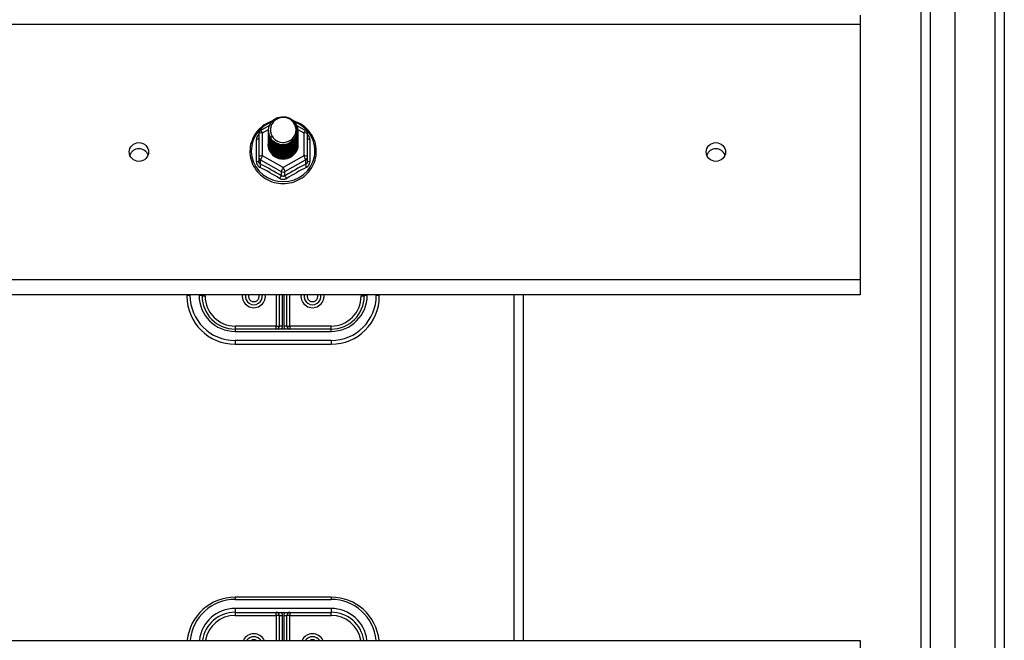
# Model space of a CAD drawing. Header units: inches. Extents: x 56.1 to 140.1, y 34.7 to 67.
# Tile 53 of 60: x 129.8 to 140.1, y 43.9 to 50.4. Entities that reach past the tile are written whole.
import ezdxf

# ---------------------------------------------------------------- set-up
doc = ezdxf.new("R2010")
doc.units = ezdxf.units.IN
doc.header["$MEASUREMENT"] = 0
doc.layers.add('Visible Edges(ANSI)', color=7, linetype='Continuous', lineweight=25)
doc.layers.add('Visible Tangent Edges(ANSI)', color=7, linetype='Continuous', lineweight=25)

msp = doc.modelspace()

# ---------------------------------------------------------------- linework, layer by layer
at = {"layer": 'Visible Edges(ANSI)'}
for p, q in [((139.551, 36.577), (139.551, 65.159)), ((139.197, 36.765), (139.197, 64.971)), ((140.063, 64.994), (140.063, 36.742)), ((138.563, 50.416), (138.563, 50.323)), ((138.563, 50.323), (138.563, 47.664)), ((132.329, 49.218), (132.419, 49.268)), ((132.704, 49.27), (132.797, 49.218)), ((132.309, 49.184), (132.309, 48.944)), ((132.409, 49.216), (132.409, 49.217)), ((132.409, 49.204), (132.409, 49.204)), ((132.409, 49.191), (132.409, 49.192)), ((132.409, 49.179), (132.409, 49.179)), ((132.409, 49.166), (132.409, 49.167)), ((132.409, 49.154), (132.409, 49.154)), ((132.716, 49.21), (132.716, 49.21)), ((132.716, 49.197), (132.716, 49.198)), ((132.716, 49.185), (132.716, 49.185)), ((132.716, 49.172), (132.716, 49.173)), ((132.716, 49.16), (132.716, 49.16)), ((132.817, 48.944), (132.817, 49.184)), ((132.409, 49.141), (132.409, 49.141)), ((132.409, 49.129), (132.409, 49.129)), ((132.409, 49.116), (132.409, 49.116)), ((132.409, 49.103), (132.409, 49.104)), ((132.409, 49.091), (132.409, 49.091)), ((132.409, 49.078), (132.409, 49.079)), ((132.716, 49.147), (132.716, 49.148)), ((132.716, 49.135), (132.716, 49.135)), ((132.716, 49.122), (132.716, 49.123)), ((132.716, 49.11), (132.716, 49.11)), ((132.716, 49.097), (132.716, 49.098)), ((132.716, 49.085), (132.716, 49.085)), ((132.309, 48.944), (132.309, 48.899)), ((132.544, 48.93), (132.543, 48.922)), ((132.817, 48.899), (132.817, 48.944)), ((138.563, 47.664), (138.563, 47.507)), ((138.563, 47.507), (98.929, 47.507)), ((131.563, 47.507), (131.563, 47.495)), ((131.72, 47.495), (131.72, 47.507)), ((132.523, 47.507), (132.523, 47.184)), ((132.602, 47.184), (132.602, 47.507)), ((133.405, 47.507), (133.405, 47.495)), ((133.563, 47.495), (133.563, 47.507)), ((135.063, 43.916), (135.063, 47.507)), ((133.063, 47.152), (132.063, 47.152)), ((132.063, 46.995), (133.063, 46.995)), ((133.063, 44.365), (132.063, 44.365)), ((132.063, 44.207), (133.063, 44.207)), ((132.523, 44.176), (132.523, 43.916)), ((132.602, 43.916), (132.602, 44.176)), ((98.929, 43.916), (138.563, 43.916)), ((138.563, 43.916), (138.563, 43.823))]:
    msp.add_line(p, q, dxfattribs=at)
at = {"layer": 'Visible Edges(ANSI)', "flags": 128}
for points in [[(132.43, 49.143), (132.414, 49.182), (132.409, 49.223), (132.417, 49.264), (132.437, 49.301), (132.467, 49.331), (132.505, 49.352), (132.547, 49.361), (132.591, 49.359), (132.632, 49.345), (132.668, 49.32), (132.695, 49.286), (132.712, 49.247), (132.716, 49.204), (132.708, 49.162), (132.688, 49.124), (132.658, 49.092), (132.621, 49.071), (132.578, 49.06), (132.535, 49.061), (132.493, 49.074), (132.458, 49.098), (132.43, 49.13), (132.414, 49.169), (132.409, 49.21)], [(132.451, 49.317), (132.429, 49.309), (132.407, 49.299), (132.387, 49.288), (132.367, 49.276), (132.348, 49.262), (132.33, 49.247), (132.313, 49.231), (132.297, 49.214), (132.283, 49.196), (132.27, 49.177), (132.258, 49.157), (132.248, 49.137), (132.239, 49.115), (132.231, 49.093), (132.225, 49.071), (132.221, 49.049), (132.219, 49.026), (132.218, 49.003), (132.218, 48.98), (132.221, 48.957), (132.224, 48.934), (132.23, 48.912), (132.237, 48.89), (132.245, 48.869), (132.256, 48.848), (132.267, 48.828), (132.28, 48.809), (132.294, 48.79), (132.31, 48.773), (132.326, 48.757), (132.344, 48.742), (132.363, 48.728), (132.382, 48.715), (132.403, 48.704), (132.424, 48.694), (132.446, 48.685), (132.468, 48.678), (132.491, 48.673), (132.515, 48.669), (132.538, 48.667), (132.562, 48.666), (132.585, 48.666), (132.609, 48.669), (132.632, 48.672), (132.655, 48.678), (132.677, 48.685), (132.699, 48.693), (132.72, 48.703), (132.741, 48.714), (132.761, 48.726), (132.78, 48.74), (132.798, 48.755), (132.814, 48.771), (132.83, 48.788), (132.844, 48.807), (132.857, 48.826), (132.869, 48.846), (132.879, 48.866), (132.888, 48.888), (132.895, 48.91), (132.901, 48.932), (132.905, 48.954), (132.907, 48.977), (132.908, 49)], [(132.447, 49.288), (132.446, 49.285), (132.444, 49.283), (132.443, 49.28), (132.442, 49.277), (132.441, 49.275), (132.44, 49.272), (132.439, 49.269), (132.438, 49.267), (132.438, 49.264), (132.437, 49.261), (132.436, 49.259), (132.436, 49.256), (132.435, 49.253), (132.434, 49.25), (132.434, 49.248), (132.434, 49.245), (132.433, 49.242), (132.433, 49.239), (132.433, 49.236), (132.433, 49.234), (132.433, 49.231), (132.433, 49.228), (132.433, 49.225), (132.433, 49.222)], [(132.449, 49.118), (132.472, 49.099), (132.498, 49.085), (132.526, 49.076), (132.556, 49.073), (132.586, 49.076), (132.615, 49.084), (132.642, 49.098), (132.665, 49.117), (132.684, 49.139), (132.697, 49.166), (132.705, 49.194), (132.707, 49.223), (132.702, 49.252), (132.692, 49.279), (132.675, 49.304), (132.654, 49.325), (132.629, 49.341), (132.601, 49.351), (132.571, 49.355), (132.541, 49.353), (132.512, 49.345), (132.486, 49.331), (132.464, 49.311), (132.447, 49.288)], [(132.908, 49), (132.907, 49.027), (132.904, 49.053), (132.898, 49.078), (132.891, 49.104), (132.882, 49.128), (132.87, 49.152), (132.857, 49.175), (132.842, 49.197), (132.825, 49.218), (132.807, 49.237), (132.787, 49.255), (132.766, 49.271), (132.743, 49.286), (132.72, 49.298), (132.695, 49.309), (132.67, 49.318)], [(132.409, 49.216), (132.409, 49.212), (132.41, 49.207), (132.41, 49.203), (132.41, 49.198), (132.411, 49.194), (132.412, 49.19), (132.413, 49.185), (132.414, 49.181), (132.415, 49.176), (132.416, 49.172), (132.418, 49.168), (132.419, 49.164), (132.421, 49.16), (132.423, 49.156), (132.425, 49.151), (132.427, 49.147), (132.43, 49.144), (132.432, 49.14), (132.434, 49.136), (132.437, 49.132), (132.44, 49.129), (132.443, 49.125), (132.446, 49.122), (132.449, 49.118)], [(132.409, 49.204), (132.411, 49.185), (132.414, 49.166), (132.421, 49.148), (132.43, 49.131), (132.441, 49.115), (132.454, 49.1), (132.469, 49.088), (132.486, 49.077), (132.504, 49.069), (132.523, 49.063), (132.543, 49.059), (132.563, 49.058), (132.583, 49.06), (132.603, 49.064), (132.622, 49.07), (132.64, 49.079), (132.656, 49.09), (132.671, 49.103), (132.685, 49.118), (132.696, 49.135), (132.705, 49.152), (132.711, 49.171), (132.715, 49.19), (132.716, 49.21)], [(132.716, 49.204), (132.716, 49.184), (132.712, 49.164), (132.706, 49.144), (132.698, 49.126), (132.687, 49.109), (132.674, 49.093), (132.658, 49.08), (132.641, 49.068), (132.623, 49.059), (132.603, 49.052), (132.583, 49.048), (132.563, 49.046), (132.542, 49.047), (132.522, 49.051), (132.503, 49.057), (132.484, 49.066), (132.467, 49.077), (132.452, 49.09), (132.439, 49.105), (132.428, 49.122), (132.419, 49.14), (132.413, 49.159), (132.41, 49.178), (132.409, 49.198)], [(132.409, 49.191), (132.411, 49.172), (132.414, 49.153), (132.421, 49.135), (132.43, 49.118), (132.441, 49.102), (132.454, 49.088), (132.469, 49.075), (132.486, 49.065), (132.504, 49.056), (132.523, 49.05), (132.543, 49.047), (132.563, 49.046), (132.583, 49.047), (132.603, 49.051), (132.622, 49.058), (132.64, 49.067), (132.656, 49.078), (132.671, 49.091), (132.685, 49.106), (132.696, 49.122), (132.705, 49.14), (132.711, 49.159), (132.715, 49.178), (132.716, 49.197)], [(132.716, 49.191), (132.716, 49.171), (132.712, 49.151), (132.706, 49.132), (132.698, 49.114), (132.687, 49.096), (132.674, 49.081), (132.658, 49.067), (132.641, 49.056), (132.623, 49.046), (132.603, 49.04), (132.583, 49.035), (132.563, 49.034), (132.542, 49.035), (132.522, 49.039), (132.503, 49.045), (132.484, 49.054), (132.467, 49.065), (132.452, 49.078), (132.439, 49.093), (132.428, 49.109), (132.419, 49.127), (132.413, 49.146), (132.41, 49.165), (132.409, 49.185)], [(132.409, 49.179), (132.411, 49.16), (132.414, 49.141), (132.421, 49.123), (132.43, 49.105), (132.441, 49.09), (132.454, 49.075), (132.469, 49.063), (132.486, 49.052), (132.504, 49.044), (132.523, 49.038), (132.543, 49.034), (132.563, 49.033), (132.583, 49.035), (132.603, 49.039), (132.622, 49.045), (132.64, 49.054), (132.656, 49.065), (132.671, 49.078), (132.685, 49.093), (132.696, 49.11), (132.705, 49.127), (132.711, 49.146), (132.715, 49.165), (132.716, 49.185)], [(132.716, 49.179), (132.716, 49.159), (132.712, 49.139), (132.706, 49.119), (132.698, 49.101), (132.687, 49.084), (132.674, 49.068), (132.658, 49.055), (132.641, 49.043), (132.623, 49.034), (132.603, 49.027), (132.583, 49.023), (132.563, 49.021), (132.542, 49.022), (132.522, 49.026), (132.503, 49.032), (132.484, 49.041), (132.467, 49.052), (132.452, 49.065), (132.439, 49.08), (132.428, 49.097), (132.419, 49.115), (132.413, 49.134), (132.41, 49.153), (132.409, 49.173)], [(132.409, 49.166), (132.411, 49.147), (132.414, 49.128), (132.421, 49.11), (132.43, 49.093), (132.441, 49.077), (132.454, 49.063), (132.469, 49.05), (132.486, 49.04), (132.504, 49.031), (132.523, 49.025), (132.543, 49.022), (132.563, 49.021), (132.583, 49.022), (132.603, 49.026), (132.622, 49.033), (132.64, 49.042), (132.656, 49.053), (132.671, 49.066), (132.685, 49.081), (132.696, 49.097), (132.705, 49.115), (132.711, 49.133), (132.715, 49.153), (132.716, 49.172)], [(132.716, 49.166), (132.716, 49.146), (132.712, 49.126), (132.706, 49.107), (132.698, 49.088), (132.687, 49.071), (132.674, 49.056), (132.658, 49.042), (132.641, 49.031), (132.623, 49.021), (132.603, 49.014), (132.583, 49.01), (132.563, 49.009), (132.542, 49.01), (132.522, 49.013), (132.503, 49.02), (132.484, 49.029), (132.467, 49.04), (132.452, 49.053), (132.439, 49.068), (132.428, 49.084), (132.419, 49.102), (132.413, 49.121), (132.41, 49.14), (132.409, 49.16)], [(132.409, 49.154), (132.411, 49.134), (132.414, 49.116), (132.421, 49.098), (132.43, 49.08), (132.441, 49.065), (132.454, 49.05), (132.469, 49.038), (132.486, 49.027), (132.504, 49.019), (132.523, 49.013), (132.543, 49.009), (132.563, 49.008), (132.583, 49.01), (132.603, 49.014), (132.622, 49.02), (132.64, 49.029), (132.656, 49.04), (132.671, 49.053), (132.685, 49.068), (132.696, 49.085), (132.705, 49.102), (132.711, 49.121), (132.715, 49.14), (132.716, 49.16)], [(132.716, 49.154), (132.716, 49.134), (132.712, 49.114), (132.706, 49.094), (132.698, 49.076), (132.687, 49.059), (132.674, 49.043), (132.658, 49.03), (132.641, 49.018), (132.623, 49.009), (132.603, 49.002), (132.583, 48.998), (132.563, 48.996), (132.542, 48.997), (132.522, 49.001), (132.503, 49.007), (132.484, 49.016), (132.467, 49.027), (132.452, 49.04), (132.439, 49.055), (132.428, 49.072), (132.419, 49.09), (132.413, 49.108), (132.41, 49.128), (132.409, 49.148)], [(132.447, 49.157), (132.447, 49.157), (132.446, 49.156), (132.445, 49.156), (132.444, 49.155), (132.444, 49.154), (132.443, 49.154), (132.442, 49.153), (132.442, 49.153), (132.441, 49.152), (132.44, 49.151), (132.439, 49.151), (132.439, 49.15), (132.438, 49.15), (132.437, 49.149), (132.437, 49.148), (132.436, 49.148), (132.435, 49.147), (132.434, 49.147), (132.434, 49.146), (132.433, 49.145), (132.432, 49.145), (132.432, 49.144), (132.431, 49.144), (132.43, 49.143)], [(132.433, 49.222), (132.433, 49.22), (132.433, 49.217), (132.433, 49.214), (132.433, 49.211), (132.433, 49.208), (132.433, 49.206), (132.433, 49.203), (132.434, 49.2), (132.434, 49.197), (132.435, 49.195), (132.435, 49.192), (132.436, 49.189), (132.436, 49.186), (132.437, 49.184), (132.438, 49.181), (132.439, 49.178), (132.439, 49.175), (132.44, 49.173), (132.441, 49.17), (132.442, 49.168), (132.444, 49.165), (132.445, 49.162), (132.446, 49.16), (132.447, 49.157)], [(132.409, 49.141), (132.411, 49.122), (132.414, 49.103), (132.421, 49.085), (132.43, 49.068), (132.441, 49.052), (132.454, 49.038), (132.469, 49.025), (132.486, 49.015), (132.504, 49.006), (132.523, 49), (132.543, 48.997), (132.563, 48.996), (132.583, 48.997), (132.603, 49.001), (132.622, 49.008), (132.64, 49.017), (132.656, 49.028), (132.671, 49.041), (132.685, 49.056), (132.696, 49.072), (132.705, 49.09), (132.711, 49.108), (132.715, 49.128), (132.716, 49.147)], [(132.716, 49.141), (132.716, 49.121), (132.712, 49.101), (132.706, 49.082), (132.698, 49.063), (132.687, 49.046), (132.674, 49.031), (132.658, 49.017), (132.641, 49.006), (132.623, 48.996), (132.603, 48.989), (132.583, 48.985), (132.563, 48.984), (132.542, 48.985), (132.522, 48.988), (132.503, 48.995), (132.484, 49.003), (132.467, 49.015), (132.452, 49.028), (132.439, 49.043), (132.428, 49.059), (132.419, 49.077), (132.413, 49.096), (132.41, 49.115), (132.409, 49.135)], [(132.409, 49.129), (132.411, 49.109), (132.414, 49.091), (132.421, 49.072), (132.43, 49.055), (132.441, 49.039), (132.454, 49.025), (132.469, 49.013), (132.486, 49.002), (132.504, 48.994), (132.523, 48.988), (132.543, 48.984), (132.563, 48.983), (132.583, 48.985), (132.603, 48.989), (132.622, 48.995), (132.64, 49.004), (132.656, 49.015), (132.671, 49.028), (132.685, 49.043), (132.696, 49.059), (132.705, 49.077), (132.711, 49.096), (132.715, 49.115), (132.716, 49.135)], [(132.716, 49.129), (132.716, 49.109), (132.712, 49.089), (132.706, 49.069), (132.698, 49.051), (132.687, 49.034), (132.674, 49.018), (132.658, 49.005), (132.641, 48.993), (132.623, 48.984), (132.603, 48.977), (132.583, 48.973), (132.563, 48.971), (132.542, 48.972), (132.522, 48.976), (132.503, 48.982), (132.484, 48.991), (132.467, 49.002), (132.452, 49.015), (132.439, 49.03), (132.428, 49.047), (132.419, 49.065), (132.413, 49.083), (132.41, 49.103), (132.409, 49.122)], [(132.409, 49.116), (132.411, 49.097), (132.414, 49.078), (132.421, 49.06), (132.43, 49.043), (132.441, 49.027), (132.454, 49.013), (132.469, 49), (132.486, 48.989), (132.504, 48.981), (132.523, 48.975), (132.543, 48.972), (132.563, 48.971), (132.583, 48.972), (132.603, 48.976), (132.622, 48.983), (132.64, 48.992), (132.656, 49.003), (132.671, 49.016), (132.685, 49.031), (132.696, 49.047), (132.705, 49.065), (132.711, 49.083), (132.715, 49.103), (132.716, 49.122)], [(132.716, 49.116), (132.716, 49.096), (132.712, 49.076), (132.706, 49.057), (132.698, 49.038), (132.687, 49.021), (132.674, 49.006), (132.658, 48.992), (132.641, 48.98), (132.623, 48.971), (132.603, 48.964), (132.583, 48.96), (132.563, 48.959), (132.542, 48.96), (132.522, 48.963), (132.503, 48.97), (132.484, 48.978), (132.467, 48.989), (132.452, 49.003), (132.439, 49.018), (132.428, 49.034), (132.419, 49.052), (132.413, 49.071), (132.41, 49.09), (132.409, 49.11)], [(132.409, 49.103), (132.411, 49.084), (132.414, 49.066), (132.421, 49.047), (132.43, 49.03), (132.441, 49.014), (132.454, 49), (132.469, 48.987), (132.486, 48.977), (132.504, 48.969), (132.523, 48.963), (132.543, 48.959), (132.563, 48.958), (132.583, 48.96), (132.603, 48.964), (132.622, 48.97), (132.64, 48.979), (132.656, 48.99), (132.671, 49.003), (132.685, 49.018), (132.696, 49.034), (132.705, 49.052), (132.711, 49.071), (132.715, 49.09), (132.716, 49.11)], [(132.716, 49.104), (132.716, 49.083), (132.712, 49.064), (132.706, 49.044), (132.698, 49.026), (132.687, 49.009), (132.674, 48.993), (132.658, 48.979), (132.641, 48.968), (132.623, 48.959), (132.603, 48.952), (132.583, 48.948), (132.563, 48.946), (132.542, 48.947), (132.522, 48.951), (132.503, 48.957), (132.484, 48.966), (132.467, 48.977), (132.452, 48.99), (132.439, 49.005), (132.428, 49.022), (132.419, 49.04), (132.413, 49.058), (132.41, 49.078), (132.409, 49.097)], [(132.409, 49.091), (132.411, 49.072), (132.414, 49.053), (132.421, 49.035), (132.43, 49.018), (132.441, 49.002), (132.454, 48.987), (132.469, 48.975), (132.486, 48.964), (132.504, 48.956), (132.523, 48.95), (132.543, 48.947), (132.563, 48.946), (132.583, 48.947), (132.603, 48.951), (132.622, 48.958), (132.64, 48.966), (132.656, 48.978), (132.671, 48.991), (132.685, 49.005), (132.696, 49.022), (132.705, 49.04), (132.711, 49.058), (132.715, 49.078), (132.716, 49.097)], [(132.716, 49.091), (132.716, 49.071), (132.712, 49.051), (132.706, 49.032), (132.698, 49.013), (132.687, 48.996), (132.674, 48.981), (132.658, 48.967), (132.641, 48.955), (132.623, 48.946), (132.603, 48.939), (132.583, 48.935), (132.563, 48.933), (132.542, 48.935), (132.522, 48.938), (132.503, 48.945), (132.484, 48.953), (132.467, 48.964), (132.452, 48.978), (132.439, 48.993), (132.428, 49.009), (132.419, 49.027), (132.413, 49.046), (132.41, 49.065), (132.409, 49.085)], [(132.409, 49.078), (132.411, 49.059), (132.414, 49.04), (132.421, 49.022), (132.43, 49.005), (132.441, 48.989), (132.454, 48.975), (132.469, 48.962), (132.486, 48.952), (132.504, 48.944), (132.523, 48.938), (132.543, 48.934), (132.563, 48.933), (132.583, 48.935), (132.603, 48.939), (132.622, 48.945), (132.64, 48.954), (132.656, 48.965), (132.671, 48.978), (132.685, 48.993), (132.696, 49.009), (132.705, 49.027), (132.711, 49.046), (132.715, 49.065), (132.716, 49.085)], [(132.543, 48.922), (132.535, 48.924), (132.527, 48.926), (132.519, 48.928), (132.511, 48.93), (132.503, 48.933), (132.496, 48.937), (132.488, 48.941), (132.481, 48.945), (132.474, 48.949), (132.468, 48.954), (132.461, 48.96), (132.455, 48.965), (132.45, 48.971), (132.444, 48.977), (132.439, 48.984), (132.434, 48.99), (132.43, 48.997), (132.426, 49.004), (132.423, 49.011), (132.42, 49.019), (132.417, 49.027), (132.415, 49.034), (132.413, 49.042), (132.412, 49.05)], [(132.716, 49.079), (132.716, 49.078), (132.716, 49.078), (132.716, 49.078), (132.716, 49.078), (132.716, 49.078), (132.716, 49.078), (132.716, 49.078), (132.716, 49.078), (132.716, 49.078), (132.716, 49.078), (132.716, 49.078), (132.716, 49.077), (132.716, 49.077), (132.716, 49.077), (132.716, 49.077), (132.716, 49.077), (132.716, 49.077), (132.716, 49.077), (132.716, 49.077), (132.716, 49.077), (132.716, 49.077), (132.716, 49.076), (132.716, 49.076), (132.716, 49.076)]]:
    msp.add_lwpolyline(points, dxfattribs=at)
at = {"layer": 'Visible Edges(ANSI)'}
for centre, radius, start, end in [((132.348, 49.184), 0.0394, 119.1745, 180), ((132.777, 49.184), 0.0394, 0, 60.8255), ((132.063, 47.495), 0.5, 180, 270), ((132.063, 47.495), 0.343, 180, 270), ((132.258, 47.495), 0.0886, 172.0413, 7.9587), ((132.868, 47.495), 0.0886, 172.0413, 7.9587), ((133.063, 47.495), 0.343, 270, 0), ((133.063, 47.495), 0.5, 270, 0), ((132.492, 47.184), 0.0315, 270, 0), ((132.634, 47.184), 0.0315, 180, 270), ((132.063, 43.865), 0.5, 90, 174.096), ((133.063, 43.865), 0.5, 5.904, 90), ((132.063, 43.865), 0.343, 90, 171.3641), ((132.492, 44.176), 0.0315, 0, 90), ((132.634, 44.176), 0.0315, 90, 180), ((133.063, 43.865), 0.343, 8.6359, 90), ((132.258, 43.865), 0.0886, 35.4926, 144.5074), ((132.868, 43.865), 0.0886, 35.4926, 144.5074)]:
    msp.add_arc(centre, radius, start, end, dxfattribs=at)
for centre, major_axis, start_param, end_param in [((132.563, 49.223), (0.134, 0), 3.671471, 8.899926), ((132.563, 49.074), (-0.158, 0), 6.031816, 9.674875), ((132.563, 49.218), (0.154, 0), 3.669461, 3.875388), ((131.063, 48.93), (0.101, 0), 0.333879, 2.807714), ((137.063, 48.93), (0.1, 0), 0.333879, 2.807714)]:
    msp.add_ellipse(centre, major_axis=major_axis, ratio=0.966998, start_param=start_param, end_param=end_param, dxfattribs=at)
for centre in [(131.063, 48.994), (137.063, 48.994)]:
    msp.add_ellipse(centre, major_axis=(-0.101, 0), ratio=0.966998, dxfattribs=at)
at = {"layer": 'Visible Tangent Edges(ANSI)'}
for p, q in [((139.964, 65.769), (139.964, 35.967)), ((139.296, 36.635), (139.296, 65.101)), ((98.929, 50.323), (138.563, 50.323)), ((132.348, 49.194), (132.41, 49.228)), ((132.348, 48.954), (132.348, 49.194)), ((132.715, 49.228), (132.777, 49.194)), ((132.777, 49.194), (132.777, 48.954)), ((132.285, 48.896), (132.285, 49.123)), ((132.841, 49.123), (132.841, 48.896)), ((132.563, 48.834), (132.348, 48.954)), ((132.777, 48.954), (132.563, 48.834)), ((132.329, 48.911), (132.543, 48.791)), ((132.329, 48.866), (132.329, 48.911)), ((132.582, 48.791), (132.797, 48.911)), ((132.797, 48.911), (132.797, 48.866)), ((132.543, 48.791), (132.543, 48.746)), ((132.582, 48.746), (132.582, 48.791)), ((138.563, 47.664), (98.929, 47.664)), ((131.594, 47.503), (131.594, 47.507)), ((131.689, 47.507), (131.689, 47.503)), ((131.752, 47.495), (131.72, 47.495)), ((131.752, 47.495), (131.752, 47.507)), ((132.492, 47.507), (132.492, 47.184)), ((132.555, 47.184), (132.555, 47.507)), ((132.571, 47.507), (132.571, 47.184)), ((132.634, 47.184), (132.634, 47.507)), ((133.374, 47.507), (133.374, 47.495)), ((133.405, 47.495), (133.374, 47.495)), ((133.437, 47.503), (133.437, 47.507)), ((133.531, 47.507), (133.531, 47.503)), ((134.964, 43.916), (134.964, 47.507)), ((132.492, 47.184), (132.063, 47.184)), ((132.063, 47.184), (132.063, 47.152)), ((132.063, 47.152), (132.063, 47.129)), ((132.063, 47.129), (133.063, 47.129)), ((132.492, 47.152), (132.492, 47.184)), ((132.492, 47.184), (132.523, 47.184)), ((132.555, 47.184), (132.523, 47.184)), ((132.602, 47.184), (132.571, 47.184)), ((132.602, 47.184), (132.634, 47.184)), ((133.063, 47.184), (132.634, 47.184)), ((132.634, 47.184), (132.634, 47.152)), ((133.063, 47.152), (133.063, 47.184)), ((133.063, 47.129), (133.063, 47.152)), ((133.063, 47.034), (132.063, 47.034)), ((132.063, 47.034), (132.063, 46.995)), ((133.063, 47.034), (133.063, 46.995)), ((132.063, 44.365), (132.063, 44.341)), ((132.063, 44.341), (133.063, 44.341)), ((133.063, 44.365), (133.063, 44.341)), ((133.063, 44.247), (132.063, 44.247)), ((132.063, 44.247), (132.063, 44.207)), ((133.063, 44.247), (133.063, 44.207)), ((132.063, 44.207), (132.063, 44.176)), ((132.063, 44.176), (132.492, 44.176)), ((132.492, 44.176), (132.492, 44.207)), ((132.492, 44.176), (132.492, 43.916)), ((132.523, 44.176), (132.492, 44.176)), ((132.523, 44.176), (132.555, 44.176)), ((132.555, 43.916), (132.555, 44.176)), ((132.571, 44.176), (132.571, 43.916)), ((132.571, 44.176), (132.602, 44.176)), ((132.634, 44.176), (132.602, 44.176)), ((132.634, 44.207), (132.634, 44.176)), ((132.634, 44.176), (133.063, 44.176)), ((132.634, 43.916), (132.634, 44.176)), ((133.063, 44.176), (133.063, 44.207))]:
    msp.add_line(p, q, dxfattribs=at)
at = {"layer": 'Visible Tangent Edges(ANSI)', "flags": 128}
for points in [[(132.309, 49.176), (132.307, 49.174), (132.305, 49.172), (132.303, 49.171), (132.302, 49.169), (132.3, 49.167), (132.299, 49.165), (132.297, 49.163), (132.296, 49.16), (132.294, 49.158), (132.293, 49.156), (132.292, 49.154), (132.291, 49.152), (132.29, 49.149), (132.289, 49.147), (132.288, 49.145), (132.287, 49.142), (132.287, 49.14), (132.286, 49.138), (132.286, 49.135), (132.285, 49.133), (132.285, 49.131), (132.285, 49.128), (132.285, 49.126), (132.285, 49.123)], [(132.841, 49.123), (132.841, 49.126), (132.841, 49.128), (132.841, 49.131), (132.84, 49.133), (132.84, 49.135), (132.839, 49.138), (132.839, 49.14), (132.838, 49.142), (132.837, 49.145), (132.837, 49.147), (132.836, 49.149), (132.835, 49.152), (132.834, 49.154), (132.832, 49.156), (132.831, 49.158), (132.83, 49.16), (132.828, 49.163), (132.827, 49.165), (132.825, 49.167), (132.824, 49.169), (132.822, 49.171), (132.82, 49.172), (132.819, 49.174), (132.817, 49.176)], [(132.285, 48.896), (132.285, 48.893), (132.285, 48.89), (132.285, 48.886), (132.286, 48.883), (132.286, 48.88), (132.287, 48.877), (132.288, 48.874), (132.289, 48.871), (132.29, 48.868), (132.292, 48.865), (132.293, 48.862), (132.295, 48.859), (132.296, 48.856), (132.298, 48.854), (132.3, 48.851), (132.302, 48.849), (132.304, 48.847), (132.307, 48.844), (132.309, 48.842), (132.311, 48.84), (132.314, 48.838), (132.317, 48.837), (132.319, 48.835), (132.322, 48.834)], [(132.329, 48.866), (132.327, 48.867), (132.326, 48.868), (132.324, 48.869), (132.323, 48.869), (132.322, 48.87), (132.32, 48.871), (132.319, 48.873), (132.318, 48.874), (132.317, 48.875), (132.316, 48.876), (132.315, 48.878), (132.314, 48.879), (132.313, 48.881), (132.313, 48.882), (132.312, 48.884), (132.311, 48.885), (132.311, 48.887), (132.31, 48.889), (132.31, 48.89), (132.309, 48.892), (132.309, 48.894), (132.309, 48.896), (132.309, 48.897), (132.309, 48.899)], [(132.817, 48.899), (132.817, 48.897), (132.817, 48.896), (132.816, 48.894), (132.816, 48.892), (132.816, 48.89), (132.815, 48.889), (132.815, 48.887), (132.814, 48.885), (132.814, 48.884), (132.813, 48.882), (132.812, 48.881), (132.811, 48.879), (132.811, 48.878), (132.81, 48.876), (132.809, 48.875), (132.807, 48.874), (132.806, 48.873), (132.805, 48.871), (132.804, 48.87), (132.803, 48.869), (132.801, 48.869), (132.8, 48.868), (132.798, 48.867), (132.797, 48.866)], [(132.804, 48.834), (132.806, 48.835), (132.809, 48.837), (132.812, 48.838), (132.814, 48.84), (132.817, 48.842), (132.819, 48.844), (132.821, 48.847), (132.823, 48.849), (132.825, 48.851), (132.827, 48.854), (132.829, 48.856), (132.831, 48.859), (132.833, 48.862), (132.834, 48.865), (132.835, 48.868), (132.836, 48.871), (132.838, 48.874), (132.838, 48.877), (132.839, 48.88), (132.84, 48.883), (132.84, 48.886), (132.841, 48.89), (132.841, 48.893), (132.841, 48.896)], [(132.582, 48.746), (132.581, 48.745), (132.579, 48.745), (132.578, 48.744), (132.576, 48.743), (132.575, 48.742), (132.573, 48.742), (132.571, 48.741), (132.57, 48.741), (132.568, 48.741), (132.566, 48.741), (132.565, 48.74), (132.563, 48.74), (132.561, 48.74), (132.559, 48.741), (132.558, 48.741), (132.556, 48.741), (132.554, 48.741), (132.553, 48.742), (132.551, 48.742), (132.549, 48.743), (132.548, 48.744), (132.546, 48.745), (132.545, 48.745), (132.543, 48.746)], [(132.525, 48.72), (132.528, 48.718), (132.531, 48.717), (132.534, 48.716), (132.537, 48.714), (132.54, 48.713), (132.543, 48.712), (132.547, 48.711), (132.55, 48.711), (132.553, 48.71), (132.556, 48.71), (132.56, 48.71), (132.563, 48.709), (132.566, 48.71), (132.569, 48.71), (132.573, 48.71), (132.576, 48.711), (132.579, 48.711), (132.582, 48.712), (132.585, 48.713), (132.588, 48.714), (132.591, 48.716), (132.594, 48.717), (132.597, 48.718), (132.6, 48.72)]]:
    msp.add_lwpolyline(points, dxfattribs=at)
at = {"layer": 'Visible Tangent Edges(ANSI)'}
for centre, radius, start, end in [((132.063, 47.503), 0.469, 180, 270), ((132.063, 47.503), 0.374, 180, 270), ((132.063, 47.495), 0.311, 180, 270), ((132.258, 47.495), 0.12, 174.1375, 5.8625), ((132.258, 47.495), 0.0571, 167.5933, 12.4067), ((132.868, 47.495), 0.12, 174.1375, 5.8625), ((132.868, 47.495), 0.0571, 167.5933, 12.4067), ((133.063, 47.503), 0.469, 270, 0), ((133.063, 47.503), 0.374, 270, 0), ((133.063, 47.495), 0.311, 270, 0), ((132.492, 47.184), 0.063, 330, 0), ((132.634, 47.184), 0.063, 180, 210), ((132.063, 43.873), 0.469, 90, 174.684), ((133.063, 43.873), 0.469, 5.316, 90), ((132.063, 43.873), 0.374, 90, 173.3355), ((133.063, 43.873), 0.374, 6.6645, 90), ((132.063, 43.865), 0.311, 90, 170.4818), ((132.492, 44.176), 0.063, 0, 30), ((132.634, 44.176), 0.063, 150, 180), ((133.063, 43.865), 0.311, 9.5182, 90), ((132.258, 43.865), 0.12, 25.3603, 154.6397), ((132.868, 43.865), 0.12, 25.3603, 154.6397), ((132.258, 43.865), 0.0571, 64.2803, 115.7197), ((132.868, 43.865), 0.0571, 64.2803, 115.7197)]:
    msp.add_arc(centre, radius, start, end, dxfattribs=at)
for centre, major_axis, ratio, start_param, end_param in [((132.563, 49.006), (0.331, 0), 0.966998, 1.955468, 7.482801), ((132.348, 49.184), (-0.0394, 0), 0.254784, 4.712389, 6.283185), ((132.348, 49.184), (-0.0192, 0.0344), 0.127392, 4.936728, 6.283185), ((132.777, 49.184), (0.0192, 0.0344), 0.127392, 0, 1.346458), ((132.777, 49.184), (0.0394, 0), 0.254784, 0, 1.570796), ((132.269, 49.139), (0.0394, 0), 0.420933, 5.107073, 6.283185), ((132.856, 49.139), (-0.0394, 0), 0.420933, 0, 1.176113), ((132.348, 48.944), (-0.0394, 0), 0.254784, 4.712389, 6.283185), ((132.348, 48.944), (-0.0192, -0.0344), 0.127392, 4.48805, 6.058847), ((132.777, 48.944), (0.0394, 0), 0.254784, 0, 1.570796), ((132.777, 48.944), (0.0192, -0.0344), 0.127392, 0.224339, 1.795135), ((132.269, 48.899), (0.0394, 0), 0.080687, 5.107073, 6.283185), ((132.348, 48.944), (-0.0394, 0), 0.966998, 0, 1.047198), ((132.309, 48.833), (0.0178, 0.0351), 0.295528, 4.874003, 6.050115), ((132.436, 48.63), (-0.605, 0.361), 0.220649, 4.666525, 5.020223), ((132.69, 48.63), (-0.605, -0.361), 0.220649, 4.404555, 4.758253), ((132.817, 48.833), (-0.0178, 0.0351), 0.295528, 0.23307, 1.409183), ((132.777, 48.944), (0.0394, 0), 0.966998, 5.235988, 6.283185), ((132.856, 48.899), (-0.0394, 0), 0.080687, 0, 1.176113), ((132.424, 48.609), (0.573, -0.342), 0.220649, 1.524932, 1.878631), ((132.523, 48.713), (0.0205, 0.0336), 0.044718, 0.222707, 1.398819), ((132.563, 48.824), (-0.0192, -0.0344), 0.127392, 4.48805, 6.058847), ((132.563, 48.824), (0.0394, 0), 0.966998, 4.18879, 5.235988), ((132.563, 48.824), (0.0192, -0.0344), 0.127392, 0.224339, 1.795135), ((132.602, 48.713), (-0.0205, 0.0336), 0.044718, 4.884366, 6.060479), ((132.702, 48.609), (0.573, 0.342), 0.220649, 1.262962, 1.61666), ((131.594, 47.495), (-0.0315, 0), 0.254784, 4.712389, 6.283185), ((131.689, 47.495), (0.0315, 0), 0.254784, 0, 1.570796), ((133.437, 47.495), (-0.0315, 0), 0.254784, 4.712389, 6.283185), ((133.531, 47.495), (0.0315, 0), 0.254784, 0, 1.570796)]:
    msp.add_ellipse(centre, major_axis=major_axis, ratio=ratio, start_param=start_param, end_param=end_param, dxfattribs=at)

doc.saveas('drawing.dxf')
